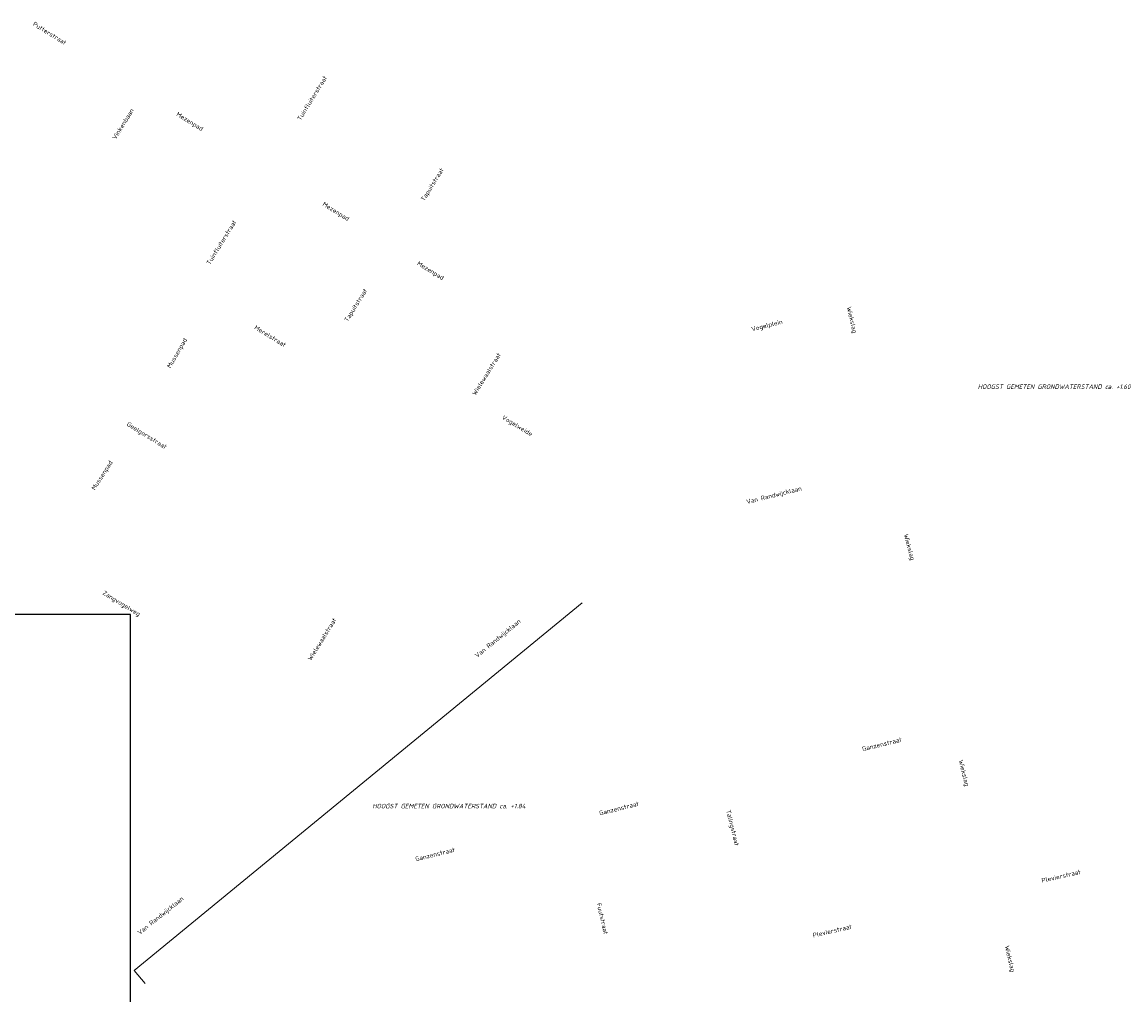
# Model space of a CAD drawing. Header units: metres. Extents: x 152202 to 157341, y 461610 to 468701.
# Tile 171 of 238: x 156124 to 156583, y 463933 to 464338. Entities that reach past the tile are written whole.
import ezdxf
from ezdxf.enums import TextEntityAlignment as Align
from ezdxf.lldxf.tags import DXFTag

# ---------------------------------------------------------------- set-up
doc = ezdxf.new("R2010")
doc.units = ezdxf.units.M
doc.layers.get('DEFPOINTS').update_dxf_attribs({"linetype": 'CONTINUOUS'})
for name, color, linetype, lineweight in [('B-OI-RI-PERSLEIDING-G', 210, 'RI-PERS', 18), ('B-RO-OG-TOPOGRAFIE-T18', 2, 'CONTINUOUS', 18), ('N-OI-WH-T25', 2, 'CONTINUOUS', 25)]:
    doc.layers.add(name, color=color, linetype=linetype, lineweight=lineweight)
doc.styles.add('NLCS-ISO-M200-T18', font='NLCS-ISO.ttf', dxfattribs={"height": 360})
doc.styles.add('NLCS-ISO-M500-T18_CURSIEF', font='NLCS-ISO.ttf', dxfattribs={"oblique": 15, "height": 0.9})
tags = doc.linetypes.add('RI-PERS', pattern='A,7,-2,["P",Standard,S=1.8,R=0,X=-0.5,Y=-0.9],-2,7,-2,[102,NLCS.SHX,S=1,R=180,X=0,Y=0],-2', length=22).pattern_tags.tags
tags[6] = DXFTag(74, 10)

msp = doc.modelspace()

# ---------------------------------------------------------------- linework, layer by layer
at = {"layer": 'B-OI-RI-PERSLEIDING-G'}
for p, q in [((156356.53, 464096.34), (156170.44, 463943.53)), ((156170.44, 463943.53), (156175, 463938.06))]:
    msp.add_line(p, q, dxfattribs=at)
at = {"layer": 'DEFPOINTS', "flags": 128}
msp.add_lwpolyline([(156168.936, 464091.505), (156055.461, 464091.505), (155897.961, 464091.505), (155751.898, 464091.505), (155752.365, 463720.774), (155754.868, 463720.773), (156066.337, 463721.633), (156066.337, 463491.501), (156221.48, 463491.501), (156221.48, 463568.71), (156362.961, 463568.71), (156362.961, 463869.287), (156168.936, 463869.897)], close=True, dxfattribs=at)

# ---------------------------------------------------------------- texts
at = {"layer": 'B-RO-OG-TOPOGRAFIE-T18', "style": 'NLCS-ISO-M200-T18'}
for s, rotation, p in [('Putterstraat', 328.4, (156135.328, 464333.013)), ('Tuinfluiterstraat', 58.4, (156244.374, 464306.08)), ('Vinkenbaan', 58.4, (156165.803, 464295.332)), ('Mezenpad', 328.4, (156193.429, 464296.148)), ('Tapuitstraat', 58.2, (156294.505, 464270.022)), ('Mezenpad', 328, (156254.139, 464258.775)), ('Tuinfluiterstraat', 58.4, (156206.671, 464246.122)), ('Mezenpad', 328.7, (156293.471, 464234.155)), ('Tapuitstraat', 58.1, (156262.735, 464219.891)), ('Wiekslag', 283.2, (156468.406, 464213.819)), ('Merelstraat', 328.4, (156226.966, 464207.128)), ('Vogelplein', 14.2, (156433.408, 464211.361)), ('Mussenpad', 59.7, (156188.45, 464199.988)), ('Wielewaalstraat', 58.1, (156316.828, 464191.394)), ('Vogelweide', 328.6, (156329.511, 464169.72)), ('Geelgorsstraat', 328.2, (156175.523, 464165.637)), ('Mussenpad', 57.5, (156157.296, 464149.152)), ('Van Randwijcklaan', 14, (156436.344, 464140.811)), ('Wiekslag', 285, (156492.268, 464119.398)), ('Zangvogelweg', 328.5, (156165.058, 464095.817)), ('Wielewaalstraat', 58.1, (156248.472, 464081.177)), ('Van Randwijcklaan', 39.2, (156321.685, 464081.317)), ('Ganzenstraat', 13.8, (156481.132, 464037.534)), ('Wiekslag', 283.9, (156514.991, 464025.472)), ('Ganzenstraat', 13.9, (156371.88, 464010.857)), ('Talingstraat', 284, (156418.871, 464002.696)), ('Ganzenstraat', 13.6, (156295.457, 463991.767)), ('Plevierstraat', 13, (156555.576, 463982.686)), ('Van Randwijcklaan', 38.7, (156181.543, 463966.116)), ('Fuutstraat', 283, (156364.998, 463965.008)), ('Plevierstraat', 13, (156460.498, 463959.949)), ('Wiekslag', 283.5, (156534.076, 463948.249))]:
    msp.add_text(s, height=1.875, rotation=rotation, dxfattribs=at).set_placement(p, align=Align.MIDDLE)
at = {"layer": 'N-OI-WH-T25', "style": 'NLCS-ISO-M500-T18_CURSIEF', "oblique": 15}
for s, p in [('HOOGST GEMETEN GRONDWATERSTAND ca. +1.60', (156552.675, 464184.635)), ('HOOGST GEMETEN GRONDWATERSTAND ca. +1.84', (156301.193, 464010.309))]:
    msp.add_text(s, height=1.875, dxfattribs=at).set_placement(p, align=Align.BOTTOM_CENTER)

doc.saveas('drawing.dxf')
